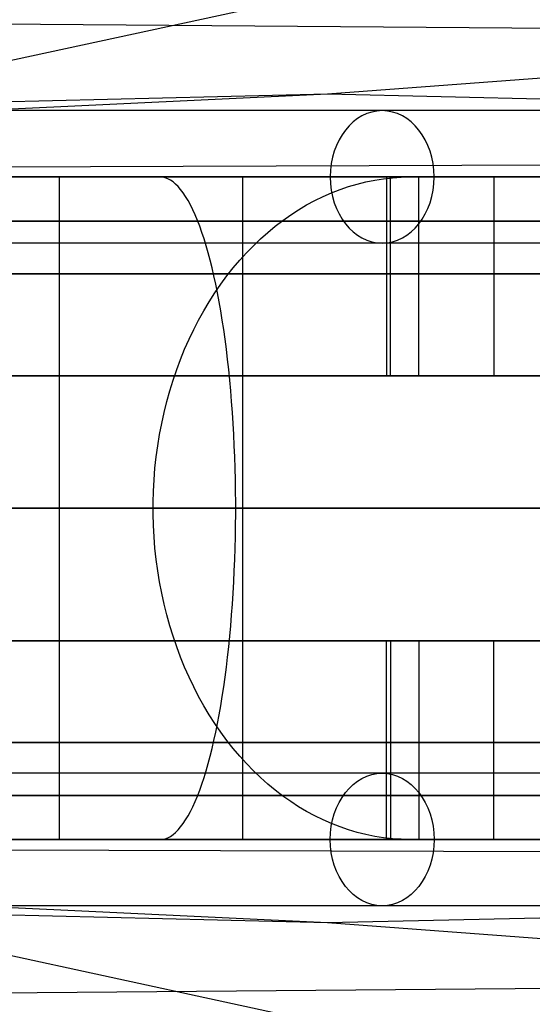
# Model space of a CAD drawing. Extents: x -3378 to 3007, y -425 to 173.
# Tile 141 of 256: x -1689 to -1665, y 52 to 96. Entities that reach past the tile are written whole.
import ezdxf

# ---------------------------------------------------------------- set-up
doc = ezdxf.new("R2010")
doc.units = 0
doc.layers.add('PREDEFINITO', color=7, linetype='CONTINUOUS')

msp = doc.modelspace()

# ---------------------------------------------------------------- linework, layer by layer
at = {"layer": 'PREDEFINITO'}
for p, q in [((-1632.301, 106.505, 1559.869), (-1713.337, 89.003, 1384.539)), ((-1712.649, 96.12, 2309.743), (-1538.676, 94.734, 2712.141)), ((-1674.612, 92.759, 2531.204), (-1650.596, 94.548, 2521.302)), ((-1829.676, 88.999, 2160.979), (-1674.612, 92.759, 2531.204)), ((-1721.618, 90.524, 2551.254), (-1674.612, 92.759, 2531.204)), ((-1674.612, 92.759, 2531.204), (-1506.6, 89.001, 2909.972)), ((-1829.677, 88.999, 2294.478), (-1634.133, 89.645, 2751.302)), ((-1684.209, 88.999, 1390.776), (-1700.058, 89, 1387.232)), ((-1689.61, 89.004, 2730.799), (-1680.056, 89.001, 2743.79)), ((-1686.769, 89.001, 1399.446), (-1686.769, 59.001, 1399.446)), ((-1684.484, 89.001, 1389.711), (-1686.769, 89.001, 1399.446)), ((-1686.534, 89.001, 2734.141), (-1678.456, 89.001, 2728.247)), ((-1668.462, 89.001, 1394.66), (-1684.209, 88.999, 1390.776)), ((-1682.199, 89.001, 1379.975), (-1683.113, 89.001, 1383.869)), ((-1682.081, 88.992, 1379.471), (-1682.199, 89.001, 1379.975)), ((-1681.963, 88.965, 1378.968), (-1682.081, 88.992, 1379.471)), ((-1681.845, 88.921, 1378.466), (-1681.963, 88.965, 1378.968)), ((-1681.727, 88.858, 1377.965), (-1681.845, 88.921, 1378.466)), ((-1681.61, 88.778, 1377.467), (-1681.727, 88.858, 1377.965)), ((-1681.494, 88.68, 1376.972), (-1681.61, 88.778, 1377.467)), ((-1680.056, 89.001, 2743.79), (-1670.223, 88.998, 2756.574)), ((-1678.456, 89.001, 2728.247), (-1678.456, 59.001, 2728.247)), ((-1673.263, 88.68, 2772.818), (-1672.868, 88.778, 2772.498)), ((-1672.868, 88.778, 2772.498), (-1672.471, 88.858, 2772.175)), ((-1672.471, 88.858, 2772.175), (-1672.072, 88.921, 2771.851)), ((-1672.072, 88.921, 2771.851), (-1671.672, 88.965, 2771.526)), ((-1671.943, 89.001, 1392.77), (-1671.943, 80.001, 1392.77)), ((-1671.757, 80.001, 2763.39), (-1671.757, 89.001, 2763.39)), ((-1671.672, 88.965, 2771.526), (-1671.27, 88.992, 2771.2)), ((-1671.27, 88.992, 2771.2), (-1670.868, 89.001, 2770.874)), ((-1670.868, 89.001, 2770.874), (-1667.763, 89.001, 2768.353)), ((-1670.471, 80.001, 1386.953), (-1670.471, 89.001, 1386.953)), ((-1670.223, 88.998, 2756.574), (-1660.112, 88.997, 2769.144)), ((-1652.802, 89.004, 1398.886), (-1668.462, 89.001, 1394.66)), ((-1667.067, 89.001, 2759.647), (-1667.067, 80.001, 2759.647)), ((-1681.379, 88.565, 1376.48), (-1681.494, 88.68, 1376.972)), ((-1681.265, 88.433, 1375.993), (-1681.379, 88.565, 1376.48)), ((-1681.151, 88.283, 1375.511), (-1681.265, 88.433, 1375.993)), ((-1681.039, 88.116, 1375.033), (-1681.151, 88.283, 1375.511)), ((-1674.809, 88.116, 2774.073), (-1674.429, 88.283, 2773.764)), ((-1674.429, 88.283, 2773.764), (-1674.044, 88.433, 2773.452)), ((-1674.044, 88.433, 2773.452), (-1673.655, 88.565, 2773.136)), ((-1673.655, 88.565, 2773.136), (-1673.263, 88.68, 2772.818)), ((-1680.929, 87.932, 1374.562), (-1681.039, 88.116, 1375.033)), ((-1680.819, 87.732, 1374.097), (-1680.929, 87.932, 1374.562)), ((-1675.556, 87.732, 2774.68), (-1675.185, 87.932, 2774.379)), ((-1675.185, 87.932, 2774.379), (-1674.809, 88.116, 2774.073)), ((-1680.712, 87.516, 1373.639), (-1680.819, 87.732, 1374.097)), ((-1680.606, 87.283, 1373.189), (-1680.712, 87.516, 1373.639)), ((-1676.28, 87.283, 2775.268), (-1675.921, 87.516, 2774.976)), ((-1675.921, 87.516, 2774.976), (-1675.556, 87.732, 2774.68)), ((-1680.502, 87.034, 1372.747), (-1680.606, 87.283, 1373.189)), ((-1680.401, 86.77, 1372.313), (-1680.502, 87.034, 1372.747)), ((-1676.979, 86.77, 2775.835), (-1676.633, 87.034, 2775.554)), ((-1676.633, 87.034, 2775.554), (-1676.28, 87.283, 2775.268)), ((-1680.301, 86.491, 1371.888), (-1680.401, 86.77, 1372.313)), ((-1680.204, 86.197, 1371.474), (-1680.301, 86.491, 1371.888)), ((-1677.648, 86.197, 2776.378), (-1677.317, 86.491, 2776.109)), ((-1677.317, 86.491, 2776.109), (-1676.979, 86.77, 2775.835)), ((-1680.109, 85.888, 1371.069), (-1680.204, 86.197, 1371.474)), ((-1677.971, 85.888, 2776.64), (-1677.648, 86.197, 2776.378)), ((-1680.016, 85.565, 1370.675), (-1680.109, 85.888, 1371.069)), ((-1678.285, 85.565, 2776.895), (-1677.971, 85.888, 2776.64)), ((-1679.926, 85.229, 1370.292), (-1680.016, 85.565, 1370.675)), ((-1679.839, 84.879, 1369.92), (-1679.926, 85.229, 1370.292)), ((-1678.887, 84.879, 2777.384), (-1678.59, 85.229, 2777.143)), ((-1678.59, 85.229, 2777.143), (-1678.285, 85.565, 2776.895)), ((-1679.755, 84.516, 1369.561), (-1679.839, 84.879, 1369.92)), ((-1679.173, 84.516, 2777.617), (-1678.887, 84.879, 2777.384)), ((-1679.673, 84.14, 1369.213), (-1679.755, 84.516, 1369.561)), ((-1679.45, 84.14, 2777.841), (-1679.173, 84.516, 2777.617)), ((-1679.717, 83.753, 2778.058), (-1679.45, 84.14, 2777.841)), ((-1679.595, 83.753, 1368.879), (-1679.673, 84.14, 1369.213)), ((-1679.973, 83.353, 2778.266), (-1679.717, 83.753, 2778.058)), ((-1679.519, 83.353, 1368.558), (-1679.595, 83.753, 1368.879)), ((-1680.452, 82.522, 2778.655), (-1680.218, 82.943, 2778.465)), ((-1680.218, 82.943, 2778.465), (-1679.973, 83.353, 2778.266)), ((-1679.447, 82.943, 1368.251), (-1679.519, 83.353, 1368.558)), ((-1679.378, 82.522, 1367.957), (-1679.447, 82.943, 1368.251)), ((-1680.675, 82.091, 2778.835), (-1680.452, 82.522, 2778.655)), ((-1679.313, 82.091, 1367.678), (-1679.378, 82.522, 1367.957)), ((-1680.886, 81.65, 2779.007), (-1680.675, 82.091, 2778.835)), ((-1679.251, 81.65, 1367.413), (-1679.313, 82.091, 1367.678)), ((-1681.085, 81.2, 2779.168), (-1680.886, 81.65, 2779.007)), ((-1679.192, 81.2, 1367.164), (-1679.251, 81.65, 1367.413)), ((-1681.271, 80.742, 2779.32), (-1681.085, 81.2, 2779.168)), ((-1679.137, 80.742, 1366.93), (-1679.192, 81.2, 1367.164)), ((-1681.446, 80.275, 2779.462), (-1681.271, 80.742, 2779.32)), ((-1679.086, 80.275, 1366.711), (-1679.137, 80.742, 1366.93)), ((-1681.608, 79.801, 2779.593), (-1681.446, 80.275, 2779.462)), ((-1679.038, 79.801, 1366.508), (-1679.086, 80.275, 1366.711)), ((-1681.757, 79.32, 2779.714), (-1681.608, 79.801, 2779.593)), ((-1678.994, 79.32, 1366.321), (-1679.038, 79.801, 1366.508)), ((-1671.943, 80.001, 1392.77), (-1670.471, 80.001, 1386.953)), ((-1667.067, 80.001, 2759.647), (-1671.757, 80.001, 2763.39)), ((-1681.893, 78.833, 2779.824), (-1681.757, 79.32, 2779.714)), ((-1678.954, 78.833, 1366.15), (-1678.994, 79.32, 1366.321)), ((-1682.016, 78.34, 2779.924), (-1681.893, 78.833, 2779.824)), ((-1678.918, 78.34, 1365.996), (-1678.954, 78.833, 1366.15)), ((-1682.125, 77.842, 2780.013), (-1682.016, 78.34, 2779.924)), ((-1678.886, 77.842, 1365.859), (-1678.918, 78.34, 1365.996)), ((-1682.222, 77.339, 2780.091), (-1682.125, 77.842, 2780.013)), ((-1678.858, 77.339, 1365.738), (-1678.886, 77.842, 1365.859)), ((-1682.304, 76.832, 2780.158), (-1682.222, 77.339, 2780.091)), ((-1678.833, 76.832, 1365.635), (-1678.858, 77.339, 1365.738)), ((-1682.373, 76.322, 2780.214), (-1682.304, 76.832, 2780.158)), ((-1678.813, 76.322, 1365.548), (-1678.833, 76.832, 1365.635)), ((-1682.429, 75.809, 2780.259), (-1682.373, 76.322, 2780.214)), ((-1678.797, 75.809, 1365.479), (-1678.813, 76.322, 1365.548)), ((-1682.47, 75.294, 2780.293), (-1682.429, 75.809, 2780.259)), ((-1678.784, 75.294, 1365.426), (-1678.797, 75.809, 1365.479)), ((-1682.498, 74.777, 2780.316), (-1682.47, 75.294, 2780.293)), ((-1678.776, 74.777, 1365.392), (-1678.784, 75.294, 1365.426)), ((-1682.512, 74.26, 2780.327), (-1682.498, 74.777, 2780.316)), ((-1678.772, 74.26, 1365.374), (-1678.776, 74.777, 1365.392)), ((-1682.512, 73.742, 2780.327), (-1682.512, 74.26, 2780.327)), ((-1678.772, 73.742, 1365.374), (-1678.772, 74.26, 1365.374)), ((-1682.498, 73.225, 2780.316), (-1682.512, 73.742, 2780.327)), ((-1678.776, 73.225, 1365.392), (-1678.772, 73.742, 1365.374)), ((-1682.47, 72.708, 2780.293), (-1682.498, 73.225, 2780.316)), ((-1678.784, 72.708, 1365.426), (-1678.776, 73.225, 1365.392)), ((-1682.429, 72.193, 2780.259), (-1682.47, 72.708, 2780.293)), ((-1678.797, 72.193, 1365.479), (-1678.784, 72.708, 1365.426)), ((-1682.373, 71.68, 2780.214), (-1682.429, 72.193, 2780.259)), ((-1678.813, 71.68, 1365.548), (-1678.797, 72.193, 1365.479)), ((-1682.304, 71.17, 2780.158), (-1682.373, 71.68, 2780.214)), ((-1678.833, 71.17, 1365.635), (-1678.813, 71.68, 1365.548)), ((-1682.222, 70.663, 2780.091), (-1682.304, 71.17, 2780.158)), ((-1678.858, 70.663, 1365.738), (-1678.833, 71.17, 1365.635)), ((-1682.125, 70.16, 2780.013), (-1682.222, 70.663, 2780.091)), ((-1678.886, 70.16, 1365.859), (-1678.858, 70.663, 1365.738)), ((-1682.016, 69.662, 2779.924), (-1682.125, 70.16, 2780.013)), ((-1678.918, 69.662, 1365.996), (-1678.886, 70.16, 1365.859)), ((-1681.893, 69.169, 2779.824), (-1682.016, 69.662, 2779.924)), ((-1678.954, 69.169, 1366.15), (-1678.918, 69.662, 1365.996)), ((-1681.757, 68.682, 2779.714), (-1681.893, 69.169, 2779.824)), ((-1678.994, 68.682, 1366.321), (-1678.954, 69.169, 1366.15)), ((-1681.608, 68.201, 2779.593), (-1681.757, 68.682, 2779.714)), ((-1679.038, 68.201, 1366.508), (-1678.994, 68.682, 1366.321)), ((-1681.446, 67.727, 2779.462), (-1681.608, 68.201, 2779.593)), ((-1679.086, 67.727, 1366.711), (-1679.038, 68.201, 1366.508)), ((-1671.943, 68.001, 1392.77), (-1670.471, 68.001, 1386.953)), ((-1671.943, 59.001, 1392.77), (-1671.943, 68.001, 1392.77)), ((-1667.067, 68.001, 2759.647), (-1671.757, 68.001, 2763.39)), ((-1671.757, 68.001, 2763.39), (-1671.757, 59.001, 2763.39)), ((-1670.471, 68.001, 1386.953), (-1670.471, 59.001, 1386.953)), ((-1667.067, 59.001, 2759.647), (-1667.067, 68.001, 2759.647)), ((-1681.271, 67.26, 2779.32), (-1681.446, 67.727, 2779.462)), ((-1679.137, 67.26, 1366.93), (-1679.086, 67.727, 1366.711)), ((-1681.085, 66.802, 2779.168), (-1681.271, 67.26, 2779.32)), ((-1679.192, 66.802, 1367.164), (-1679.137, 67.26, 1366.93)), ((-1680.886, 66.352, 2779.007), (-1681.085, 66.802, 2779.168)), ((-1679.251, 66.352, 1367.413), (-1679.192, 66.802, 1367.164)), ((-1680.675, 65.911, 2778.835), (-1680.886, 66.352, 2779.007)), ((-1679.313, 65.911, 1367.678), (-1679.251, 66.352, 1367.413)), ((-1680.452, 65.48, 2778.655), (-1680.675, 65.911, 2778.835)), ((-1679.378, 65.48, 1367.957), (-1679.313, 65.911, 1367.678)), ((-1680.218, 65.059, 2778.465), (-1680.452, 65.48, 2778.655)), ((-1679.447, 65.059, 1368.251), (-1679.378, 65.48, 1367.957)), ((-1679.973, 64.649, 2778.266), (-1680.218, 65.059, 2778.465)), ((-1679.717, 64.249, 2778.058), (-1679.973, 64.649, 2778.266)), ((-1679.595, 64.249, 1368.879), (-1679.519, 64.649, 1368.558)), ((-1679.519, 64.649, 1368.558), (-1679.447, 65.059, 1368.251)), ((-1679.45, 63.862, 2777.841), (-1679.717, 64.249, 2778.058)), ((-1679.673, 63.862, 1369.213), (-1679.595, 64.249, 1368.879)), ((-1679.755, 63.486, 1369.561), (-1679.673, 63.862, 1369.213)), ((-1679.173, 63.486, 2777.617), (-1679.45, 63.862, 2777.841)), ((-1679.839, 63.123, 1369.92), (-1679.755, 63.486, 1369.561)), ((-1678.887, 63.123, 2777.384), (-1679.173, 63.486, 2777.617)), ((-1679.926, 62.773, 1370.292), (-1679.839, 63.123, 1369.92)), ((-1678.59, 62.773, 2777.143), (-1678.887, 63.123, 2777.384)), ((-1680.109, 62.114, 1371.069), (-1680.016, 62.437, 1370.675)), ((-1680.016, 62.437, 1370.675), (-1679.926, 62.773, 1370.292)), ((-1678.285, 62.437, 2776.895), (-1678.59, 62.773, 2777.143)), ((-1677.971, 62.114, 2776.64), (-1678.285, 62.437, 2776.895)), ((-1680.204, 61.805, 1371.474), (-1680.109, 62.114, 1371.069)), ((-1677.648, 61.805, 2776.378), (-1677.971, 62.114, 2776.64)), ((-1680.301, 61.511, 1371.888), (-1680.204, 61.805, 1371.474)), ((-1677.317, 61.511, 2776.109), (-1677.648, 61.805, 2776.378)), ((-1680.502, 60.968, 1372.747), (-1680.401, 61.232, 1372.313)), ((-1680.401, 61.232, 1372.313), (-1680.301, 61.511, 1371.888)), ((-1676.979, 61.232, 2775.835), (-1677.317, 61.511, 2776.109)), ((-1676.633, 60.968, 2775.554), (-1676.979, 61.232, 2775.835)), ((-1680.712, 60.486, 1373.639), (-1680.606, 60.719, 1373.189)), ((-1680.606, 60.719, 1373.189), (-1680.502, 60.968, 1372.747)), ((-1676.28, 60.719, 2775.268), (-1676.633, 60.968, 2775.554)), ((-1675.921, 60.486, 2774.976), (-1676.28, 60.719, 2775.268)), ((-1680.929, 60.07, 1374.562), (-1680.819, 60.27, 1374.097)), ((-1680.819, 60.27, 1374.097), (-1680.712, 60.486, 1373.639)), ((-1675.556, 60.27, 2774.68), (-1675.921, 60.486, 2774.976)), ((-1675.185, 60.07, 2774.379), (-1675.556, 60.27, 2774.68)), ((-1681.151, 59.719, 1375.511), (-1681.039, 59.886, 1375.033)), ((-1681.039, 59.886, 1375.033), (-1680.929, 60.07, 1374.562)), ((-1674.809, 59.886, 2774.073), (-1675.185, 60.07, 2774.379)), ((-1674.429, 59.719, 2773.764), (-1674.809, 59.886, 2774.073)), ((-1681.61, 59.224, 1377.467), (-1681.494, 59.322, 1376.972)), ((-1681.494, 59.322, 1376.972), (-1681.379, 59.437, 1376.481)), ((-1681.379, 59.437, 1376.481), (-1681.265, 59.569, 1375.993)), ((-1681.265, 59.569, 1375.993), (-1681.151, 59.719, 1375.511)), ((-1674.044, 59.569, 2773.452), (-1674.429, 59.719, 2773.764)), ((-1673.655, 59.437, 2773.136), (-1674.044, 59.569, 2773.452)), ((-1673.263, 59.322, 2772.818), (-1673.655, 59.437, 2773.136)), ((-1672.868, 59.224, 2772.498), (-1673.263, 59.322, 2772.818)), ((-1829.677, 59.003, 2294.478), (-1634.133, 58.357, 2751.302)), ((-1829.676, 59.003, 2160.979), (-1674.612, 55.243, 2531.204)), ((-1632.301, 41.498, 1559.869), (-1713.337, 58.999, 1384.539)), ((-1684.209, 59.003, 1390.776), (-1700.058, 59.003, 1387.232)), ((-1689.61, 58.998, 2730.799), (-1680.056, 59.001, 2743.79)), ((-1686.769, 59.001, 1399.446), (-1684.484, 59.001, 1389.711)), ((-1678.456, 59.001, 2728.247), (-1686.534, 59.001, 2734.141)), ((-1668.462, 59.001, 1394.66), (-1684.209, 59.003, 1390.776)), ((-1683.113, 59.001, 1383.869), (-1682.199, 59.001, 1379.975)), ((-1682.199, 59.001, 1379.975), (-1682.081, 59.01, 1379.471)), ((-1682.081, 59.01, 1379.471), (-1681.963, 59.037, 1378.968)), ((-1681.963, 59.037, 1378.968), (-1681.845, 59.081, 1378.466)), ((-1681.845, 59.081, 1378.466), (-1681.727, 59.144, 1377.965)), ((-1681.727, 59.144, 1377.965), (-1681.61, 59.224, 1377.467)), ((-1680.056, 59.001, 2743.79), (-1670.223, 59.004, 2756.574)), ((-1674.612, 55.243, 2531.204), (-1506.6, 59.002, 2909.972)), ((-1672.471, 59.144, 2772.175), (-1672.868, 59.224, 2772.498)), ((-1672.072, 59.081, 2771.851), (-1672.471, 59.144, 2772.175)), ((-1671.672, 59.037, 2771.526), (-1672.072, 59.081, 2771.851)), ((-1671.27, 59.01, 2771.2), (-1671.672, 59.037, 2771.526)), ((-1670.868, 59.001, 2770.874), (-1671.27, 59.01, 2771.2)), ((-1667.763, 59.001, 2768.353), (-1670.868, 59.001, 2770.874)), ((-1670.223, 59.004, 2756.574), (-1660.112, 59.005, 2769.144)), ((-1652.802, 58.999, 1398.886), (-1668.462, 59.001, 1394.66)), ((-1721.618, 57.478, 2551.254), (-1674.612, 55.243, 2531.204)), ((-1674.612, 55.243, 2531.204), (-1650.596, 53.455, 2521.302)), ((-1712.649, 51.882, 2309.743), (-1538.676, 53.269, 2712.141))]:
    msp.add_line(p, q, dxfattribs=at)
at = {"layer": 'PREDEFINITO', "extrusion": (-0.619101, -2.42776e-07, -0.785312)}
msp.add_circle((-89.002, 3021.298, -1131.524), 3, dxfattribs=at)
at = {"layer": 'PREDEFINITO', "extrusion": (0.619101, 2.42775e-07, 0.785312)}
msp.add_circle((59.002, 3021.298, 1131.524), 3, dxfattribs=at)
at = {"layer": 'PREDEFINITO', "extrusion": (3.92142e-07, -1, 1.16042e-15)}
msp.add_arc((-1084.721, 2296, -92.002), 747.999, 91.923078, 180.000014, dxfattribs=at)
at = {"layer": 'PREDEFINITO', "extrusion": (-3.92142e-07, 1, -1.22486e-15)}
msp.add_arc((1854.72, 2116, 92.002), 747.999, 179.999975, 268.076932, dxfattribs=at)
at = {"layer": 'PREDEFINITO', "extrusion": (7.44517e-15, -1, -5.40148e-16)}
msp.add_arc((-1854.721, 2115, -89.001), 755, 271.138407, 359.999998, dxfattribs=at)
at = {"layer": 'PREDEFINITO', "extrusion": (6.85319e-15, -1, 8.30879e-16)}
msp.add_arc((-1084.72, 2295, -89.001), 755, 91.138411, 179.999994, dxfattribs=at)
at = {"layer": 'PREDEFINITO', "extrusion": (6.73398e-15, -1, 7.02882e-16)}
msp.add_arc((-1854.721, 2115, -89.001), 751, 271.449718, 359.999998, dxfattribs=at)
at = {"layer": 'PREDEFINITO', "extrusion": (6.98072e-15, -1, 7.65164e-16)}
msp.add_arc((-1084.721, 2295, -89.001), 751, 91.449717, 179.999999, dxfattribs=at)
at = {"layer": 'PREDEFINITO', "extrusion": (3.92142e-07, -1, 1.50829e-15)}
msp.add_arc((-1084.721, 2296, -89.002), 750.999, 91.923078, 180.000014, dxfattribs=at)
at = {"layer": 'PREDEFINITO', "extrusion": (3.92142e-07, -1, 5.15596e-17)}
msp.add_arc((-1084.721, 2296, -89.002), 744.999, 91.923078, 180.000014, dxfattribs=at)
at = {"layer": 'PREDEFINITO', "extrusion": (-3.92142e-07, 1, -5.6789e-16)}
msp.add_arc((1854.72, 2116, 89.002), 744.999, 179.999975, 268.076932, dxfattribs=at)
at = {"layer": 'PREDEFINITO', "extrusion": (-7.62587e-15, 1, -5.65548e-16)}
msp.add_arc((1854.721, 2115, 89.001), 744.999, 180.000002, 268.076906, dxfattribs=at)
at = {"layer": 'PREDEFINITO', "extrusion": (-7.11299e-15, 1, 1.59984e-16)}
msp.add_arc((1084.721, 2295, 89.001), 744.999, 360, 88.076908, dxfattribs=at)
at = {"layer": 'PREDEFINITO', "extrusion": (-3.92142e-07, 1, 3.24292e-16)}
msp.add_arc((1854.72, 2116, 89.002), 750.999, 179.999975, 268.076932, dxfattribs=at)
at = {"layer": 'PREDEFINITO', "extrusion": (6.30118e-15, -1, 9.79745e-16)}
msp.add_arc((-1854.72, 2115, -89.001), 735, 272.729396, 0.000003, dxfattribs=at)
at = {"layer": 'PREDEFINITO', "extrusion": (7.70016e-15, -1, -3.92844e-16)}
msp.add_arc((-1084.721, 2295, -89.001), 735, 92.729402, 179.999996, dxfattribs=at)
at = {"layer": 'PREDEFINITO', "extrusion": (7.52844e-15, -1, -6.77441e-16)}
msp.add_arc((-1854.721, 2115, -87.001), 751, 271.449718, 359.999998, dxfattribs=at)
at = {"layer": 'PREDEFINITO', "extrusion": (6.95593e-15, -1, -1.1924e-16)}
msp.add_arc((-1084.721, 2295, -87.001), 751, 91.449718, 179.999999, dxfattribs=at)
at = {"layer": 'PREDEFINITO', "extrusion": (7.34002e-15, -1, -6.08548e-16)}
msp.add_arc((-1854.721, 2115, -87.001), 744.999, 271.923096, 359.999997, dxfattribs=at)
at = {"layer": 'PREDEFINITO', "extrusion": (7.84246e-15, -1, -6.74519e-16)}
msp.add_arc((-1084.721, 2295, -87.001), 744.999, 91.923094, 180, dxfattribs=at)
at = {"layer": 'PREDEFINITO', "extrusion": (3.92142e-07, -1, 1.8326e-15)}
msp.add_arc((-1084.721, 2296, -86.002), 747.999, 91.923078, 180.000014, dxfattribs=at)
at = {"layer": 'PREDEFINITO', "extrusion": (-3.92142e-07, 1, -5.20197e-16)}
msp.add_arc((1854.72, 2116, 86.002), 747.999, 179.999975, 268.076932, dxfattribs=at)
at = {"layer": 'PREDEFINITO', "extrusion": (7.56113e-15, -1, 9.24987e-17)}
msp.add_arc((-1854.721, 2115, -84.608), 765.607, 270.328796, 359.999998, dxfattribs=at)
at = {"layer": 'PREDEFINITO', "extrusion": (8.1482e-15, -1, 1.39893e-16)}
msp.add_arc((-1084.72, 2295, -84.608), 765.607, 90.328797, 179.999997, dxfattribs=at)
at = {"layer": 'PREDEFINITO', "extrusion": (7.77523e-15, -1, -6.15207e-16)}
msp.add_arc((-1854.721, 2115, -80.001), 751, 271.449718, 359.999998, dxfattribs=at)
at = {"layer": 'PREDEFINITO', "extrusion": (7.53666e-15, -1, -3.82597e-16)}
msp.add_arc((-1084.721, 2295, -80.001), 751, 91.449718, 179.999999, dxfattribs=at)
at = {"layer": 'PREDEFINITO', "extrusion": (8.02264e-15, -1, -1.09969e-15)}
msp.add_arc((-1854.721, 2115, -80.001), 748, 271.685444, 359.999998, dxfattribs=at)
at = {"layer": 'PREDEFINITO', "extrusion": (7.4759e-15, -1, -3.5973e-16)}
msp.add_arc((-1084.721, 2295, -80.001), 748, 91.685443, 179.999999, dxfattribs=at)
at = {"layer": 'PREDEFINITO', "extrusion": (7.10049e-15, -1, -7.58643e-16)}
msp.add_arc((-1854.721, 2115, -80.001), 744.999, 271.923096, 359.999997, dxfattribs=at)
at = {"layer": 'PREDEFINITO', "extrusion": (6.38133e-15, -1, 5.47516e-16)}
msp.add_arc((-1084.721, 2295, -80.001), 744.999, 91.923094, 180, dxfattribs=at)
at = {"layer": 'PREDEFINITO', "extrusion": (7.79029e-15, -1, -4.08028e-16)}
msp.add_arc((-1854.721, 2115, -74.001), 770, 270, 0, dxfattribs=at)
at = {"layer": 'PREDEFINITO', "extrusion": (6.48419e-15, -1, 6.02781e-16)}
msp.add_arc((-1084.721, 2295, -74.001), 770, 90, 180, dxfattribs=at)
at = {"layer": 'PREDEFINITO', "extrusion": (7.10796e-15, -1, 1.52435e-16)}
msp.add_arc((-1854.72, 2115, -74.001), 735, 272.729396, 0.000003, dxfattribs=at)
at = {"layer": 'PREDEFINITO', "extrusion": (7.78484e-15, -1, -2.026e-16)}
msp.add_arc((-1084.721, 2295, -74.001), 735, 92.729402, 179.999996, dxfattribs=at)
at = {"layer": 'PREDEFINITO', "extrusion": (6.66974e-15, -1, 1.59796e-16)}
msp.add_arc((-1854.721, 2115, -68.001), 751, 271.449718, 359.999998, dxfattribs=at)
at = {"layer": 'PREDEFINITO', "extrusion": (5.90642e-15, -1, 9.04049e-16)}
msp.add_arc((-1084.721, 2295, -68.001), 751, 91.449718, 179.999999, dxfattribs=at)
at = {"layer": 'PREDEFINITO', "extrusion": (6.41185e-15, -1, 4.26386e-16)}
msp.add_arc((-1854.721, 2115, -68.001), 748, 271.685444, 359.999998, dxfattribs=at)
at = {"layer": 'PREDEFINITO', "extrusion": (6.59303e-15, -1, 5.1655e-16)}
msp.add_arc((-1084.721, 2295, -68.001), 748, 91.685443, 179.999999, dxfattribs=at)
at = {"layer": 'PREDEFINITO', "extrusion": (7.46701e-15, -1, 1.08429e-16)}
msp.add_arc((-1854.721, 2115, -68.001), 744.999, 271.923096, 359.999997, dxfattribs=at)
at = {"layer": 'PREDEFINITO', "extrusion": (7.60703e-15, -1, -3.3234e-16)}
msp.add_arc((-1084.721, 2295, -68.001), 744.999, 91.923094, 180, dxfattribs=at)
at = {"layer": 'PREDEFINITO', "extrusion": (8.21968e-15, -1, -1.10057e-15)}
msp.add_arc((-1854.721, 2115, -63.394), 765.607, 270.328796, 359.999998, dxfattribs=at)
at = {"layer": 'PREDEFINITO', "extrusion": (6.51801e-15, -1, 9.4403e-16)}
msp.add_arc((-1084.72, 2295, -63.394), 765.607, 90.328797, 179.999997, dxfattribs=at)
at = {"layer": 'PREDEFINITO', "extrusion": (3.92142e-07, -1, 7.84604e-16)}
msp.add_arc((-1084.721, 2296, -62.002), 747.999, 91.923078, 180.000014, dxfattribs=at)
at = {"layer": 'PREDEFINITO', "extrusion": (-3.92142e-07, 1, -6.99106e-16)}
msp.add_arc((1854.72, 2116, 62.002), 747.999, 179.999975, 268.076932, dxfattribs=at)
at = {"layer": 'PREDEFINITO', "extrusion": (6.89042e-15, -1, 2.19103e-16)}
msp.add_arc((-1854.721, 2115, -61.001), 751, 271.449718, 359.999998, dxfattribs=at)
at = {"layer": 'PREDEFINITO', "extrusion": (6.731e-15, -1, 2.7043e-16)}
msp.add_arc((-1084.721, 2295, -61.001), 751, 91.449718, 179.999999, dxfattribs=at)
at = {"layer": 'PREDEFINITO', "extrusion": (6.78964e-15, -1, 6.68009e-17)}
msp.add_arc((-1854.721, 2115, -61.001), 744.999, 271.923096, 359.999997, dxfattribs=at)
at = {"layer": 'PREDEFINITO', "extrusion": (7.47023e-15, -1, -1.80977e-16)}
msp.add_arc((-1084.721, 2295, -61.001), 744.999, 91.923094, 180, dxfattribs=at)
at = {"layer": 'PREDEFINITO', "extrusion": (7.57225e-15, -1, -3.63504e-16)}
msp.add_arc((-1854.721, 2115, -59.001), 755, 271.138407, 359.999998, dxfattribs=at)
at = {"layer": 'PREDEFINITO', "extrusion": (7.36534e-15, -1, -2.92448e-16)}
msp.add_arc((-1084.72, 2295, -59.001), 755, 91.138411, 179.999994, dxfattribs=at)
at = {"layer": 'PREDEFINITO', "extrusion": (7.47341e-15, -1, -1.8072e-17)}
msp.add_arc((-1854.721, 2115, -59.001), 751, 271.449718, 359.999998, dxfattribs=at)
at = {"layer": 'PREDEFINITO', "extrusion": (7.33851e-15, -1, 4.16315e-16)}
msp.add_arc((-1084.721, 2295, -59.001), 751, 91.449717, 179.999999, dxfattribs=at)
at = {"layer": 'PREDEFINITO', "extrusion": (3.92142e-07, -1, 1.47768e-15)}
msp.add_arc((-1084.721, 2296, -59.002), 750.999, 91.923078, 180.000014, dxfattribs=at)
at = {"layer": 'PREDEFINITO', "extrusion": (-3.92142e-07, 1, 9.57753e-16)}
msp.add_arc((1854.72, 2116, 59.002), 744.999, 179.999975, 268.076932, dxfattribs=at)
at = {"layer": 'PREDEFINITO', "extrusion": (3.92142e-07, -1, 8.69703e-16)}
msp.add_arc((-1084.721, 2296, -59.002), 744.999, 91.923078, 180.000014, dxfattribs=at)
at = {"layer": 'PREDEFINITO', "extrusion": (-6.66219e-15, 1, -8.86679e-16)}
msp.add_arc((1854.721, 2115, 59.001), 744.999, 180.000002, 268.076906, dxfattribs=at)
at = {"layer": 'PREDEFINITO', "extrusion": (-8.05229e-15, 1, 4.57529e-16)}
msp.add_arc((1084.721, 2295, 59.001), 744.999, 360, 88.076908, dxfattribs=at)
at = {"layer": 'PREDEFINITO', "extrusion": (-3.92142e-07, 1, -6.04289e-16)}
msp.add_arc((1854.72, 2116, 59.002), 750.999, 179.999975, 268.076932, dxfattribs=at)
at = {"layer": 'PREDEFINITO', "extrusion": (7.3566e-15, -1, 1.08936e-16)}
msp.add_arc((-1854.72, 2115, -59.001), 735, 272.729396, 0.000003, dxfattribs=at)
at = {"layer": 'PREDEFINITO', "extrusion": (7.72548e-15, -1, -4.16992e-16)}
msp.add_arc((-1084.721, 2295, -59.001), 735, 92.729402, 179.999996, dxfattribs=at)
at = {"layer": 'PREDEFINITO', "extrusion": (3.92142e-07, -1, 8.46069e-16)}
msp.add_arc((-1084.721, 2296, -56.002), 747.999, 91.923078, 180.000014, dxfattribs=at)
at = {"layer": 'PREDEFINITO', "extrusion": (-3.92142e-07, 1, -5.67174e-16)}
msp.add_arc((1854.72, 2116, 56.002), 747.999, 179.999975, 268.076932, dxfattribs=at)

doc.saveas('drawing.dxf')
